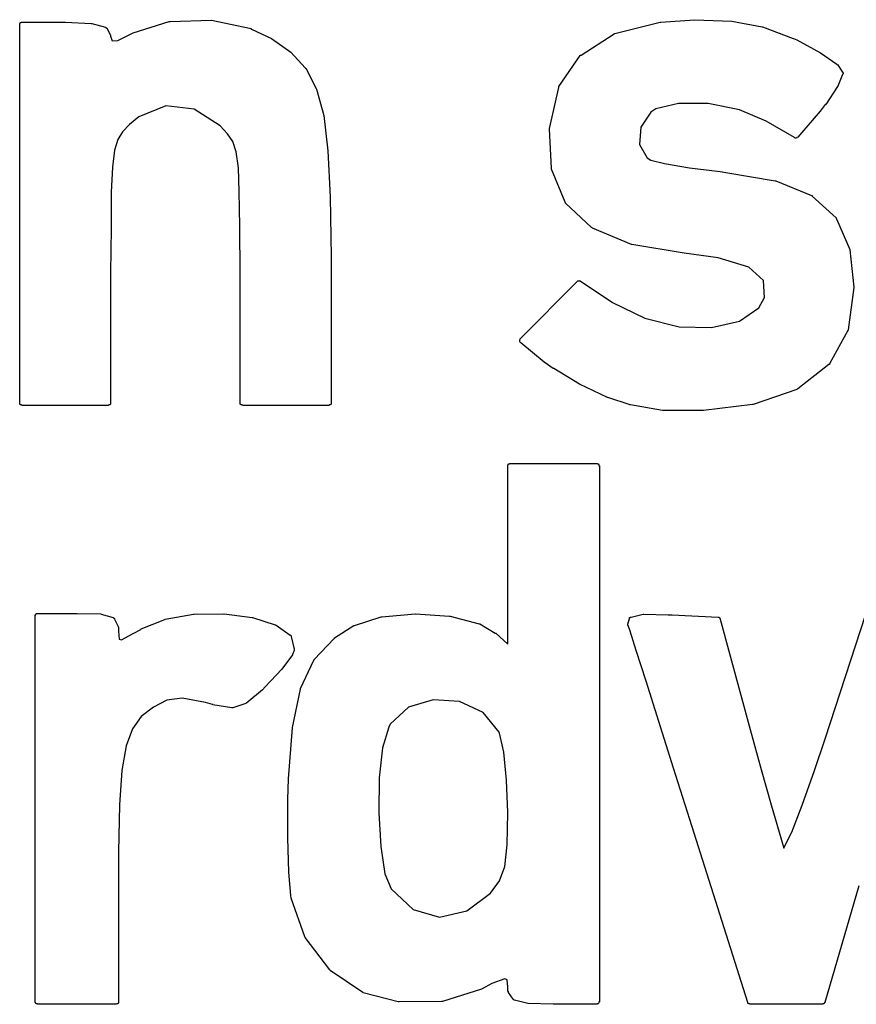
# Model space of a CAD drawing. Extents: x 85 to 363, y -189 to -115.
# Tile 29 of 38: x 316.4 to 318.18, y -184.99 to -182.9. Entities that reach past the tile are written whole.
import ezdxf

# ---------------------------------------------------------------- set-up
doc = ezdxf.new("R2010")
doc.units = 0
doc.header["$MEASUREMENT"] = 0
doc.layers.add('BLACK', color=7, linetype='CONTINUOUS')

msp = doc.modelspace()

# ---------------------------------------------------------------- linework, layer by layer
at = {"layer": 'Black'}
for p, q in [((316.408, -182.909), (316.409, -182.908)), ((316.409, -182.908), (316.409, -182.908)), ((316.409, -182.908), (316.41, -182.908)), ((316.41, -182.908), (316.502, -182.908)), ((316.502, -182.908), (316.502, -182.908)), ((316.502, -182.908), (316.502, -182.908)), ((316.502, -182.908), (316.557, -182.911)), ((316.646, -182.931), (316.722, -182.907)), ((316.722, -182.907), (316.723, -182.907)), ((316.723, -182.907), (316.724, -182.907)), ((316.724, -182.907), (316.811, -182.904)), ((316.811, -182.904), (316.812, -182.904)), ((316.812, -182.904), (316.812, -182.904)), ((316.812, -182.904), (316.896, -182.922)), ((317.668, -182.932), (317.764, -182.908)), ((317.764, -182.908), (317.765, -182.908)), ((317.765, -182.908), (317.837, -182.903)), ((317.765, -182.908), (317.765, -182.908)), ((317.837, -182.903), (317.837, -182.903)), ((317.837, -182.903), (317.837, -182.903)), ((317.837, -182.903), (317.916, -182.906)), ((317.916, -182.906), (317.916, -182.906)), ((317.916, -182.906), (317.916, -182.906)), ((317.916, -182.906), (317.98, -182.918)), ((316.405, -182.912), (316.405, -182.911)), ((316.405, -182.911), (316.405, -182.911)), ((316.405, -182.911), (316.406, -182.911)), ((316.405, -182.913), (316.405, -182.912)), ((316.405, -182.912), (316.405, -182.912)), ((316.405, -183.716), (316.405, -182.913)), ((316.405, -182.913), (316.405, -182.913)), ((316.405, -182.913), (316.405, -182.913)), ((316.406, -182.91), (316.407, -182.909)), ((316.406, -182.911), (316.406, -182.91)), ((316.406, -182.91), (316.406, -182.91)), ((316.406, -182.91), (316.406, -182.91)), ((316.407, -182.909), (316.407, -182.909)), ((316.407, -182.909), (316.408, -182.909)), ((316.408, -182.909), (316.408, -182.909)), ((316.408, -182.909), (316.408, -182.909)), ((316.557, -182.911), (316.557, -182.911)), ((316.557, -182.911), (316.558, -182.911)), ((316.558, -182.911), (316.587, -182.919)), ((316.587, -182.919), (316.587, -182.919)), ((316.587, -182.919), (316.587, -182.919)), ((316.587, -182.919), (316.588, -182.919)), ((316.588, -182.919), (316.588, -182.919)), ((316.588, -182.919), (316.588, -182.919)), ((316.588, -182.919), (316.588, -182.92)), ((316.588, -182.92), (316.589, -182.92)), ((316.589, -182.92), (316.589, -182.92)), ((316.589, -182.92), (316.589, -182.921)), ((316.589, -182.921), (316.59, -182.921)), ((316.59, -182.921), (316.598, -182.936)), ((316.896, -182.922), (316.896, -182.923)), ((316.896, -182.923), (316.897, -182.923)), ((316.897, -182.923), (316.939, -182.943)), ((317.98, -182.918), (317.98, -182.918)), ((317.98, -182.918), (317.981, -182.918)), ((317.981, -182.918), (318.046, -182.943)), ((316.598, -182.936), (316.598, -182.936)), ((316.598, -182.936), (316.598, -182.937)), ((316.598, -182.937), (316.598, -182.937)), ((316.598, -182.937), (316.598, -182.938)), ((316.598, -182.938), (316.598, -182.938)), ((316.598, -182.938), (316.601, -182.948)), ((316.601, -182.948), (316.613, -182.947)), ((316.613, -182.947), (316.646, -182.931)), ((316.646, -182.931), (316.646, -182.931)), ((316.646, -182.931), (316.646, -182.931)), ((316.939, -182.943), (316.939, -182.943)), ((316.939, -182.943), (316.939, -182.943)), ((316.939, -182.943), (316.98, -182.972)), ((317.596, -182.978), (317.666, -182.933)), ((317.666, -182.933), (317.667, -182.933)), ((317.667, -182.933), (317.668, -182.932)), ((318.046, -182.943), (318.046, -182.943)), ((318.046, -182.943), (318.047, -182.943)), ((318.047, -182.943), (318.054, -182.946)), ((318.054, -182.946), (318.054, -182.946)), ((318.054, -182.946), (318.054, -182.946)), ((318.054, -182.946), (318.104, -182.973)), ((316.98, -182.972), (316.98, -182.972)), ((316.98, -182.972), (316.98, -182.972)), ((316.98, -182.972), (317.011, -183.005)), ((317.549, -183.045), (317.594, -182.979)), ((317.594, -182.979), (317.595, -182.978)), ((317.594, -182.979), (317.594, -182.979)), ((317.594, -182.979), (317.594, -182.979)), ((317.595, -182.978), (317.596, -182.978)), ((317.596, -182.978), (317.596, -182.978)), ((317.596, -182.978), (317.596, -182.978)), ((318.104, -182.973), (318.104, -182.973)), ((318.104, -182.973), (318.104, -182.973)), ((318.104, -182.973), (318.139, -182.997)), ((317.011, -183.005), (317.011, -183.006)), ((317.011, -183.006), (317.012, -183.006)), ((317.012, -183.006), (317.034, -183.049)), ((318.139, -182.997), (318.139, -182.998)), ((318.139, -182.998), (318.14, -182.998)), ((318.14, -182.998), (318.151, -183.014)), ((318.151, -183.019), (318.141, -183.044)), ((318.151, -183.014), (318.151, -183.015)), ((318.151, -183.015), (318.152, -183.015)), ((318.152, -183.018), (318.151, -183.019)), ((318.152, -183.015), (318.152, -183.016)), ((318.152, -183.016), (318.152, -183.016)), ((318.152, -183.016), (318.152, -183.016)), ((318.152, -183.016), (318.152, -183.017)), ((318.152, -183.017), (318.152, -183.017)), ((318.152, -183.017), (318.152, -183.017)), ((318.152, -183.017), (318.152, -183.018)), ((317.034, -183.049), (317.034, -183.049)), ((317.034, -183.049), (317.035, -183.05)), ((317.035, -183.05), (317.05, -183.106)), ((317.529, -183.134), (317.549, -183.047)), ((317.549, -183.046), (317.549, -183.045)), ((317.549, -183.045), (317.549, -183.045)), ((317.549, -183.045), (317.549, -183.045)), ((317.549, -183.047), (317.549, -183.046)), ((317.549, -183.046), (317.549, -183.046)), ((317.549, -183.047), (317.549, -183.047)), ((318.14, -183.045), (318.115, -183.083)), ((318.141, -183.045), (318.14, -183.045)), ((318.141, -183.044), (318.141, -183.045)), ((316.715, -183.086), (316.658, -183.109)), ((316.775, -183.093), (316.715, -183.086)), ((316.83, -183.128), (316.775, -183.093)), ((317.755, -183.092), (317.744, -183.099)), ((317.803, -183.081), (317.755, -183.092)), ((317.866, -183.081), (317.803, -183.081)), ((317.932, -183.094), (317.866, -183.081)), ((317.989, -183.118), (317.932, -183.094)), ((318.114, -183.083), (318.103, -183.097)), ((318.115, -183.083), (318.114, -183.083)), ((318.114, -183.083), (318.114, -183.083)), ((316.658, -183.109), (316.638, -183.125)), ((317.05, -183.106), (317.05, -183.106)), ((317.05, -183.106), (317.05, -183.106)), ((317.05, -183.106), (317.059, -183.181)), ((317.744, -183.099), (317.723, -183.131)), ((318.103, -183.097), (318.056, -183.152)), ((318.103, -183.097), (318.103, -183.097)), ((318.103, -183.097), (318.103, -183.097)), ((316.638, -183.125), (316.623, -183.141)), ((316.846, -183.145), (316.83, -183.128)), ((317.529, -183.135), (317.529, -183.134)), ((317.529, -183.134), (317.529, -183.134)), ((317.533, -183.218), (317.529, -183.135)), ((317.723, -183.131), (317.72, -183.168)), ((318.049, -183.153), (317.989, -183.118)), ((316.613, -183.157), (316.606, -183.18)), ((316.623, -183.141), (316.613, -183.157)), ((316.857, -183.161), (316.846, -183.145)), ((318.05, -183.154), (318.049, -183.153)), ((318.051, -183.154), (318.05, -183.154)), ((318.053, -183.154), (318.051, -183.154)), ((318.054, -183.153), (318.053, -183.154)), ((318.053, -183.154), (318.053, -183.154)), ((318.056, -183.152), (318.054, -183.153)), ((318.056, -183.152), (318.056, -183.152)), ((316.606, -183.18), (316.602, -183.216)), ((316.864, -183.183), (316.857, -183.161)), ((317.72, -183.168), (317.736, -183.196)), ((316.869, -183.217), (316.864, -183.183)), ((317.059, -183.181), (317.059, -183.181)), ((317.059, -183.181), (317.059, -183.181)), ((317.059, -183.181), (317.064, -183.279)), ((317.736, -183.196), (317.744, -183.201)), ((317.744, -183.201), (317.773, -183.208)), ((316.602, -183.216), (316.599, -183.269)), ((316.871, -183.267), (316.869, -183.217)), ((317.533, -183.219), (317.533, -183.218)), ((317.533, -183.22), (317.533, -183.219)), ((317.562, -183.29), (317.533, -183.22)), ((317.773, -183.208), (317.826, -183.217)), ((317.826, -183.217), (317.891, -183.225)), ((317.891, -183.225), (317.903, -183.227)), ((317.903, -183.227), (317.903, -183.227)), ((317.903, -183.227), (317.903, -183.227)), ((317.903, -183.227), (318.008, -183.245)), ((318.008, -183.245), (318.009, -183.245)), ((318.009, -183.245), (318.009, -183.245)), ((318.009, -183.245), (318.085, -183.276)), ((316.599, -183.269), (316.599, -183.346)), ((316.872, -183.341), (316.871, -183.267)), ((317.064, -183.279), (317.064, -183.279)), ((317.064, -183.279), (317.064, -183.279)), ((317.064, -183.279), (317.066, -183.406)), ((318.085, -183.276), (318.085, -183.276)), ((318.085, -183.276), (318.085, -183.276)), ((318.085, -183.276), (318.086, -183.276)), ((318.086, -183.276), (318.086, -183.277)), ((318.086, -183.277), (318.086, -183.277)), ((318.086, -183.277), (318.086, -183.277)), ((318.086, -183.277), (318.137, -183.323)), ((317.562, -183.291), (317.562, -183.29)), ((317.562, -183.29), (317.562, -183.29)), ((317.563, -183.291), (317.562, -183.291)), ((317.563, -183.292), (317.563, -183.291)), ((317.618, -183.344), (317.563, -183.292)), ((317.563, -183.292), (317.563, -183.292)), ((317.563, -183.292), (317.563, -183.292)), ((318.137, -183.323), (318.137, -183.323)), ((318.137, -183.323), (318.137, -183.323)), ((318.137, -183.323), (318.137, -183.324)), ((318.137, -183.324), (318.138, -183.325)), ((318.138, -183.325), (318.138, -183.325)), ((318.138, -183.325), (318.138, -183.325)), ((318.138, -183.325), (318.166, -183.39)), ((316.599, -183.346), (316.598, -183.439)), ((316.873, -183.442), (316.872, -183.341)), ((317.619, -183.344), (317.618, -183.344)), ((317.618, -183.344), (317.618, -183.344)), ((317.618, -183.344), (317.618, -183.344)), ((317.62, -183.345), (317.619, -183.344)), ((317.703, -183.38), (317.62, -183.345)), ((317.62, -183.345), (317.62, -183.345)), ((317.62, -183.345), (317.62, -183.345)), ((317.704, -183.38), (317.703, -183.38)), ((317.703, -183.38), (317.703, -183.38)), ((317.815, -183.398), (317.704, -183.38)), ((317.066, -183.406), (317.066, -183.406)), ((317.066, -183.406), (317.066, -183.406)), ((317.066, -183.406), (317.066, -183.419)), ((317.887, -183.408), (317.815, -183.398)), ((317.815, -183.398), (317.815, -183.398)), ((317.815, -183.398), (317.815, -183.398)), ((317.952, -183.428), (317.887, -183.408)), ((318.166, -183.39), (318.166, -183.39)), ((318.166, -183.39), (318.166, -183.391)), ((318.166, -183.391), (318.175, -183.47)), ((317.066, -183.419), (317.066, -183.419)), ((317.066, -183.419), (317.066, -183.716)), ((317.983, -183.456), (317.952, -183.428)), ((316.598, -183.439), (316.598, -183.716)), ((316.873, -183.716), (316.873, -183.442)), ((317.467, -183.58), (317.588, -183.458)), ((317.588, -183.458), (317.589, -183.457)), ((317.589, -183.457), (317.589, -183.457)), ((317.589, -183.457), (317.589, -183.457)), ((317.589, -183.457), (317.59, -183.457)), ((317.59, -183.457), (317.59, -183.457)), ((317.59, -183.457), (317.591, -183.457)), ((317.591, -183.457), (317.591, -183.456)), ((317.591, -183.456), (317.592, -183.457)), ((317.591, -183.457), (317.591, -183.457)), ((317.592, -183.457), (317.593, -183.457)), ((317.593, -183.457), (317.593, -183.457)), ((317.593, -183.457), (317.593, -183.457)), ((317.593, -183.457), (317.594, -183.457)), ((317.594, -183.457), (317.594, -183.457)), ((317.594, -183.457), (317.663, -183.503)), ((317.985, -183.492), (317.983, -183.456)), ((318.175, -183.471), (318.163, -183.561)), ((318.175, -183.47), (318.175, -183.47)), ((318.175, -183.47), (318.175, -183.471)), ((317.973, -183.514), (317.985, -183.492)), ((317.663, -183.503), (317.731, -183.536)), ((317.932, -183.542), (317.973, -183.514)), ((317.731, -183.536), (317.804, -183.554)), ((317.804, -183.554), (317.873, -183.556)), ((317.873, -183.556), (317.932, -183.542)), ((318.162, -183.562), (318.123, -183.633)), ((318.163, -183.562), (318.162, -183.562)), ((318.163, -183.561), (318.163, -183.561)), ((318.163, -183.561), (318.163, -183.561)), ((318.163, -183.561), (318.163, -183.562)), ((318.163, -183.562), (318.163, -183.562)), ((318.163, -183.562), (318.163, -183.562)), ((317.466, -183.582), (317.466, -183.581)), ((317.466, -183.581), (317.467, -183.581)), ((317.466, -183.583), (317.466, -183.582)), ((317.466, -183.582), (317.466, -183.582)), ((317.466, -183.582), (317.466, -183.582)), ((317.466, -183.584), (317.466, -183.583)), ((317.466, -183.583), (317.466, -183.583)), ((317.466, -183.583), (317.466, -183.583)), ((317.466, -183.585), (317.466, -183.584)), ((317.466, -183.586), (317.466, -183.585)), ((317.466, -183.585), (317.466, -183.585)), ((317.466, -183.585), (317.466, -183.585)), ((317.467, -183.587), (317.466, -183.586)), ((317.466, -183.586), (317.466, -183.586)), ((317.467, -183.581), (317.467, -183.58)), ((317.468, -183.588), (317.467, -183.587)), ((317.467, -183.587), (317.467, -183.587)), ((317.467, -183.587), (317.467, -183.587)), ((317.518, -183.629), (317.468, -183.588)), ((317.537, -183.643), (317.518, -183.629)), ((317.518, -183.629), (317.518, -183.629)), ((317.518, -183.629), (317.518, -183.629)), ((318.122, -183.634), (318.056, -183.686)), ((318.123, -183.634), (318.122, -183.634)), ((318.122, -183.634), (318.122, -183.634)), ((318.122, -183.634), (318.122, -183.634)), ((318.123, -183.633), (318.123, -183.633)), ((318.123, -183.633), (318.123, -183.633)), ((318.123, -183.633), (318.123, -183.634)), ((317.538, -183.643), (317.537, -183.643)), ((317.593, -183.676), (317.538, -183.643)), ((317.538, -183.643), (317.538, -183.643)), ((317.652, -183.704), (317.593, -183.676)), ((317.593, -183.676), (317.593, -183.676)), ((317.593, -183.676), (317.593, -183.676)), ((318.054, -183.687), (317.961, -183.719)), ((318.055, -183.686), (318.054, -183.687)), ((318.056, -183.686), (318.055, -183.686)), ((316.405, -183.717), (316.405, -183.716)), ((316.405, -183.716), (316.405, -183.716)), ((316.405, -183.716), (316.405, -183.716)), ((316.405, -183.718), (316.405, -183.717)), ((316.405, -183.717), (316.405, -183.717)), ((316.406, -183.718), (316.405, -183.718)), ((316.405, -183.718), (316.405, -183.718)), ((316.406, -183.719), (316.406, -183.718)), ((316.407, -183.72), (316.406, -183.719)), ((316.406, -183.719), (316.406, -183.719)), ((316.406, -183.719), (316.406, -183.719)), ((316.408, -183.72), (316.407, -183.72)), ((316.407, -183.72), (316.407, -183.72)), ((316.409, -183.72), (316.408, -183.72)), ((316.408, -183.72), (316.408, -183.72)), ((316.408, -183.72), (316.408, -183.72)), ((316.41, -183.721), (316.409, -183.72)), ((316.409, -183.72), (316.409, -183.72)), ((316.593, -183.721), (316.41, -183.721)), ((316.594, -183.72), (316.593, -183.721)), ((316.595, -183.72), (316.594, -183.72)), ((316.594, -183.72), (316.594, -183.72)), ((316.596, -183.72), (316.595, -183.72)), ((316.595, -183.72), (316.595, -183.72)), ((316.597, -183.719), (316.596, -183.72)), ((316.596, -183.72), (316.596, -183.72)), ((316.596, -183.72), (316.596, -183.72)), ((316.598, -183.718), (316.597, -183.719)), ((316.597, -183.719), (316.597, -183.719)), ((316.597, -183.719), (316.597, -183.719)), ((316.598, -183.716), (316.598, -183.716)), ((316.598, -183.716), (316.598, -183.716)), ((316.598, -183.716), (316.598, -183.717)), ((316.598, -183.717), (316.598, -183.717)), ((316.598, -183.717), (316.598, -183.718)), ((316.598, -183.718), (316.598, -183.718)), ((316.598, -183.718), (316.598, -183.718)), ((316.873, -183.717), (316.873, -183.716)), ((316.873, -183.716), (316.873, -183.716)), ((316.873, -183.716), (316.873, -183.716)), ((316.873, -183.718), (316.873, -183.717)), ((316.873, -183.717), (316.873, -183.717)), ((316.874, -183.719), (316.873, -183.718)), ((316.873, -183.718), (316.873, -183.718)), ((316.873, -183.718), (316.873, -183.718)), ((316.875, -183.72), (316.874, -183.719)), ((316.874, -183.719), (316.874, -183.719)), ((316.874, -183.719), (316.874, -183.719)), ((316.876, -183.72), (316.875, -183.72)), ((316.875, -183.72), (316.875, -183.72)), ((316.875, -183.72), (316.875, -183.72)), ((316.877, -183.72), (316.876, -183.72)), ((316.876, -183.72), (316.876, -183.72)), ((316.878, -183.721), (316.877, -183.72)), ((316.877, -183.72), (316.877, -183.72)), ((317.061, -183.721), (316.878, -183.721)), ((317.062, -183.72), (317.061, -183.721)), ((317.063, -183.72), (317.062, -183.72)), ((317.062, -183.72), (317.062, -183.72)), ((317.064, -183.72), (317.063, -183.72)), ((317.063, -183.72), (317.063, -183.72)), ((317.063, -183.72), (317.063, -183.72)), ((317.065, -183.719), (317.064, -183.72)), ((317.064, -183.72), (317.064, -183.72)), ((317.066, -183.718), (317.065, -183.718)), ((317.065, -183.718), (317.065, -183.719)), ((317.065, -183.719), (317.065, -183.719)), ((317.065, -183.719), (317.065, -183.719)), ((317.066, -183.716), (317.066, -183.716)), ((317.066, -183.716), (317.066, -183.716)), ((317.066, -183.716), (317.066, -183.717)), ((317.066, -183.717), (317.066, -183.717)), ((317.066, -183.717), (317.066, -183.718)), ((317.066, -183.718), (317.066, -183.718)), ((317.653, -183.704), (317.652, -183.704)), ((317.7, -183.72), (317.653, -183.704)), ((317.653, -183.704), (317.653, -183.704)), ((317.701, -183.72), (317.7, -183.72)), ((317.7, -183.72), (317.7, -183.72)), ((317.769, -183.732), (317.701, -183.72)), ((317.96, -183.719), (317.856, -183.732)), ((317.961, -183.719), (317.96, -183.719)), ((317.96, -183.719), (317.96, -183.719)), ((317.77, -183.732), (317.769, -183.732)), ((317.855, -183.732), (317.77, -183.732)), ((317.77, -183.732), (317.77, -183.732)), ((317.856, -183.732), (317.855, -183.732)), ((317.855, -183.732), (317.855, -183.732)), ((317.441, -183.847), (317.442, -183.846)), ((317.441, -183.848), (317.441, -183.847)), ((317.441, -183.847), (317.441, -183.847)), ((317.441, -183.847), (317.441, -183.847)), ((317.441, -183.849), (317.441, -183.848)), ((317.441, -183.848), (317.441, -183.848)), ((317.442, -183.846), (317.442, -183.845)), ((317.442, -183.845), (317.443, -183.845)), ((317.442, -183.846), (317.442, -183.846)), ((317.442, -183.846), (317.442, -183.846)), ((317.443, -183.845), (317.443, -183.845)), ((317.443, -183.845), (317.444, -183.845)), ((317.444, -183.845), (317.444, -183.844)), ((317.444, -183.844), (317.445, -183.844)), ((317.444, -183.845), (317.444, -183.845)), ((317.445, -183.844), (317.445, -183.844)), ((317.445, -183.844), (317.446, -183.844)), ((317.446, -183.844), (317.63, -183.844)), ((317.63, -183.844), (317.63, -183.844)), ((317.63, -183.844), (317.631, -183.844)), ((317.63, -183.844), (317.63, -183.844)), ((317.631, -183.844), (317.631, -183.845)), ((317.631, -183.845), (317.632, -183.845)), ((317.632, -183.845), (317.632, -183.845)), ((317.632, -183.845), (317.632, -183.845)), ((317.632, -183.845), (317.633, -183.845)), ((317.633, -183.845), (317.633, -183.846)), ((317.633, -183.846), (317.633, -183.846)), ((317.633, -183.846), (317.634, -183.846)), ((317.634, -183.846), (317.634, -183.847)), ((317.634, -183.847), (317.634, -183.847)), ((317.634, -183.847), (317.634, -183.847)), ((317.634, -183.847), (317.634, -183.848)), ((317.634, -183.848), (317.634, -183.848)), ((317.634, -183.848), (317.634, -183.849)), ((317.441, -184.227), (317.441, -183.849)), ((317.441, -183.849), (317.441, -183.849)), ((317.634, -183.849), (317.635, -183.849)), ((317.635, -183.849), (317.635, -184.986)), ((316.438, -184.166), (316.438, -184.165)), ((316.438, -184.165), (316.438, -184.165)), ((316.438, -184.165), (316.439, -184.165)), ((316.438, -184.167), (316.438, -184.166)), ((316.438, -184.166), (316.438, -184.166)), ((316.438, -184.986), (316.438, -184.167)), ((316.439, -184.164), (316.439, -184.163)), ((316.439, -184.163), (316.44, -184.163)), ((316.439, -184.165), (316.439, -184.164)), ((316.439, -184.164), (316.439, -184.164)), ((316.44, -184.163), (316.441, -184.162)), ((316.44, -184.163), (316.44, -184.163)), ((316.44, -184.163), (316.44, -184.163)), ((316.441, -184.162), (316.441, -184.162)), ((316.441, -184.162), (316.441, -184.162)), ((316.441, -184.162), (316.442, -184.162)), ((316.442, -184.162), (316.442, -184.162)), ((316.442, -184.162), (316.443, -184.162)), ((316.443, -184.162), (316.443, -184.162)), ((316.443, -184.162), (316.527, -184.162)), ((316.527, -184.162), (316.527, -184.162)), ((316.527, -184.162), (316.577, -184.163)), ((316.527, -184.162), (316.527, -184.162)), ((316.577, -184.163), (316.578, -184.164)), ((316.578, -184.164), (316.578, -184.164)), ((316.578, -184.164), (316.603, -184.171)), ((316.603, -184.171), (316.603, -184.171)), ((316.603, -184.171), (316.604, -184.171)), ((316.604, -184.171), (316.604, -184.172)), ((316.604, -184.172), (316.605, -184.172)), ((316.605, -184.172), (316.605, -184.172)), ((316.605, -184.172), (316.605, -184.172)), ((316.605, -184.172), (316.606, -184.173)), ((316.606, -184.173), (316.606, -184.173)), ((316.606, -184.173), (316.606, -184.174)), ((316.606, -184.174), (316.606, -184.174)), ((316.606, -184.174), (316.614, -184.19)), ((316.663, -184.195), (316.713, -184.175)), ((316.713, -184.175), (316.714, -184.174)), ((316.714, -184.174), (316.774, -184.164)), ((316.714, -184.174), (316.714, -184.174)), ((316.774, -184.164), (316.775, -184.164)), ((316.775, -184.164), (316.838, -184.163)), ((316.775, -184.164), (316.775, -184.164)), ((316.838, -184.163), (316.839, -184.163)), ((316.839, -184.163), (316.839, -184.163)), ((316.839, -184.163), (316.898, -184.171)), ((316.898, -184.171), (316.899, -184.171)), ((316.899, -184.171), (316.899, -184.171)), ((316.899, -184.171), (316.947, -184.186)), ((317.115, -184.188), (317.172, -184.169)), ((317.172, -184.169), (317.172, -184.169)), ((317.172, -184.169), (317.173, -184.169)), ((317.173, -184.169), (317.244, -184.163)), ((317.244, -184.163), (317.244, -184.163)), ((317.244, -184.163), (317.245, -184.163)), ((317.245, -184.163), (317.317, -184.168)), ((317.317, -184.168), (317.318, -184.168)), ((317.318, -184.168), (317.318, -184.168)), ((317.318, -184.168), (317.38, -184.184)), ((317.695, -184.185), (317.699, -184.173)), ((317.699, -184.172), (317.699, -184.171)), ((317.699, -184.171), (317.7, -184.171)), ((317.699, -184.173), (317.699, -184.172)), ((317.699, -184.172), (317.699, -184.172)), ((317.699, -184.173), (317.699, -184.173)), ((317.699, -184.173), (317.699, -184.173)), ((317.7, -184.171), (317.701, -184.17)), ((317.7, -184.171), (317.7, -184.171)), ((317.701, -184.17), (317.701, -184.17)), ((317.701, -184.17), (317.701, -184.17)), ((317.701, -184.17), (317.701, -184.17)), ((317.701, -184.17), (317.702, -184.17)), ((317.702, -184.17), (317.728, -184.164)), ((317.702, -184.17), (317.702, -184.17)), ((317.702, -184.17), (317.702, -184.17)), ((317.728, -184.164), (317.728, -184.164)), ((317.728, -184.164), (317.729, -184.164)), ((317.729, -184.164), (317.781, -184.165)), ((317.781, -184.165), (317.781, -184.165)), ((317.781, -184.165), (317.781, -184.165)), ((317.781, -184.165), (317.789, -184.165)), ((317.789, -184.165), (317.789, -184.165)), ((317.789, -184.165), (317.789, -184.165)), ((317.789, -184.165), (317.887, -184.17)), ((317.887, -184.17), (317.887, -184.17)), ((317.887, -184.17), (317.888, -184.17)), ((317.888, -184.17), (317.888, -184.17)), ((317.888, -184.17), (317.888, -184.17)), ((317.888, -184.17), (317.889, -184.171)), ((317.889, -184.171), (317.889, -184.171)), ((317.889, -184.171), (317.889, -184.171)), ((317.889, -184.171), (317.89, -184.171)), ((317.89, -184.171), (317.89, -184.172)), ((317.89, -184.172), (317.89, -184.172)), ((317.89, -184.172), (317.891, -184.173)), ((317.891, -184.173), (317.891, -184.173)), ((317.891, -184.173), (317.891, -184.173)), ((317.891, -184.173), (317.891, -184.174)), ((317.891, -184.174), (317.955, -184.408)), ((318.114, -184.428), (318.2, -184.164)), ((316.614, -184.19), (316.614, -184.19)), ((316.614, -184.19), (316.614, -184.191)), ((316.614, -184.191), (316.615, -184.191)), ((316.615, -184.191), (316.615, -184.192)), ((316.615, -184.192), (316.615, -184.192)), ((316.615, -184.192), (316.615, -184.192)), ((316.615, -184.192), (316.615, -184.2)), ((316.615, -184.2), (316.616, -184.217)), ((316.646, -184.205), (316.662, -184.196)), ((316.662, -184.196), (316.663, -184.195)), ((316.662, -184.196), (316.662, -184.196)), ((316.947, -184.186), (316.948, -184.186)), ((316.948, -184.186), (316.949, -184.187)), ((316.949, -184.187), (316.979, -184.208)), ((317.073, -184.214), (317.114, -184.188)), ((317.114, -184.188), (317.114, -184.188)), ((317.114, -184.188), (317.115, -184.188)), ((317.38, -184.184), (317.381, -184.184)), ((317.381, -184.184), (317.381, -184.184)), ((317.381, -184.184), (317.414, -184.204)), ((317.695, -184.186), (317.695, -184.185)), ((317.695, -184.187), (317.695, -184.186)), ((317.695, -184.188), (317.695, -184.187)), ((317.695, -184.187), (317.695, -184.187)), ((317.695, -184.187), (317.695, -184.187)), ((317.696, -184.188), (317.695, -184.188)), ((317.7, -184.2), (317.696, -184.188)), ((317.713, -184.241), (317.7, -184.2)), ((317.7, -184.2), (317.7, -184.2)), ((316.616, -184.217), (316.621, -184.218)), ((316.621, -184.218), (316.646, -184.205)), ((316.979, -184.208), (316.979, -184.208)), ((316.979, -184.208), (316.98, -184.208)), ((316.98, -184.208), (316.98, -184.209)), ((316.98, -184.209), (316.981, -184.21)), ((316.981, -184.21), (316.981, -184.21)), ((316.981, -184.21), (316.981, -184.21)), ((316.981, -184.21), (316.981, -184.21)), ((316.981, -184.21), (316.981, -184.211)), ((316.981, -184.211), (316.981, -184.211)), ((316.981, -184.211), (316.981, -184.211)), ((316.981, -184.211), (316.987, -184.238)), ((317.03, -184.26), (317.072, -184.215)), ((317.072, -184.215), (317.073, -184.215)), ((317.073, -184.215), (317.073, -184.214)), ((317.414, -184.204), (317.415, -184.204)), ((317.415, -184.204), (317.415, -184.204)), ((317.415, -184.204), (317.441, -184.227)), ((316.987, -184.241), (316.984, -184.249)), ((316.987, -184.238), (316.987, -184.239)), ((316.987, -184.239), (316.988, -184.24)), ((316.988, -184.24), (316.987, -184.241)), ((316.987, -184.241), (316.987, -184.241)), ((316.988, -184.24), (316.988, -184.24)), ((316.988, -184.24), (316.988, -184.24)), ((317.734, -184.306), (317.713, -184.241)), ((316.984, -184.25), (316.961, -184.28)), ((316.984, -184.249), (316.984, -184.249)), ((316.984, -184.249), (316.984, -184.25)), ((317.001, -184.321), (317.029, -184.261)), ((317.029, -184.261), (317.03, -184.261)), ((317.03, -184.261), (317.03, -184.26)), ((316.961, -184.28), (316.926, -184.318)), ((316.961, -184.28), (316.961, -184.28)), ((316.961, -184.28), (316.961, -184.28)), ((317.761, -184.391), (317.734, -184.306)), ((316.92, -184.324), (316.887, -184.352)), ((316.926, -184.318), (316.92, -184.324)), ((316.92, -184.324), (316.92, -184.324)), ((316.92, -184.324), (316.92, -184.324)), ((316.926, -184.318), (316.926, -184.318)), ((316.926, -184.318), (316.926, -184.318)), ((316.984, -184.404), (317.001, -184.323)), ((317.001, -184.322), (317.001, -184.321)), ((317.001, -184.323), (317.001, -184.322)), ((316.717, -184.346), (316.689, -184.361)), ((316.75, -184.342), (316.717, -184.346)), ((316.799, -184.351), (316.75, -184.342)), ((317.282, -184.345), (317.23, -184.361)), ((317.338, -184.349), (317.282, -184.345)), ((317.388, -184.372), (317.338, -184.349)), ((316.689, -184.361), (316.663, -184.381)), ((316.814, -184.355), (316.799, -184.351)), ((316.815, -184.355), (316.814, -184.355)), ((316.815, -184.356), (316.815, -184.355)), ((316.855, -184.362), (316.815, -184.356)), ((316.856, -184.362), (316.855, -184.362)), ((316.855, -184.362), (316.855, -184.362)), ((316.855, -184.362), (316.855, -184.362)), ((316.857, -184.362), (316.856, -184.362)), ((316.856, -184.362), (316.856, -184.362)), ((316.885, -184.353), (316.857, -184.362)), ((316.857, -184.362), (316.857, -184.362)), ((316.886, -184.352), (316.885, -184.353)), ((316.885, -184.353), (316.885, -184.353)), ((316.885, -184.353), (316.885, -184.353)), ((316.887, -184.352), (316.886, -184.352)), ((316.887, -184.352), (316.887, -184.352)), ((316.887, -184.352), (316.887, -184.352)), ((317.23, -184.361), (317.191, -184.397)), ((316.663, -184.381), (316.644, -184.407)), ((317.422, -184.414), (317.388, -184.372)), ((317.792, -184.49), (317.761, -184.391)), ((317.761, -184.391), (317.761, -184.391)), ((316.644, -184.407), (316.631, -184.443)), ((316.975, -184.513), (316.984, -184.405)), ((316.984, -184.405), (316.984, -184.404)), ((316.984, -184.404), (316.984, -184.404)), ((317.188, -184.403), (317.175, -184.447)), ((317.191, -184.397), (317.188, -184.403)), ((317.955, -184.408), (317.978, -184.493)), ((317.423, -184.416), (317.422, -184.414)), ((317.432, -184.456), (317.423, -184.416)), ((318.091, -184.495), (318.114, -184.428)), ((318.114, -184.428), (318.114, -184.428)), ((316.631, -184.443), (316.622, -184.495)), ((317.175, -184.447), (317.168, -184.511)), ((317.438, -184.516), (317.432, -184.456)), ((316.622, -184.495), (316.617, -184.568)), ((317.827, -184.599), (317.792, -184.49)), ((317.978, -184.493), (317.978, -184.493)), ((317.978, -184.493), (317.999, -184.568)), ((318.065, -184.569), (318.091, -184.495)), ((316.974, -184.557), (316.975, -184.513)), ((316.975, -184.513), (316.975, -184.513)), ((316.975, -184.513), (316.975, -184.513)), ((317.168, -184.511), (317.167, -184.585)), ((317.441, -184.584), (317.438, -184.516)), ((316.974, -184.585), (316.974, -184.557)), ((316.974, -184.557), (316.974, -184.557)), ((316.974, -184.557), (316.974, -184.557)), ((316.617, -184.568), (316.615, -184.668)), ((317.999, -184.568), (318.016, -184.626)), ((318.043, -184.626), (318.065, -184.569)), ((316.974, -184.639), (316.974, -184.585)), ((316.974, -184.585), (316.974, -184.585)), ((317.167, -184.585), (317.171, -184.656)), ((317.439, -184.653), (317.441, -184.584)), ((317.95, -184.987), (317.827, -184.599)), ((317.827, -184.599), (317.827, -184.599)), ((316.976, -184.71), (316.974, -184.639)), ((316.974, -184.639), (316.974, -184.639)), ((316.974, -184.639), (316.974, -184.639)), ((318.016, -184.626), (318.026, -184.66)), ((318.027, -184.658), (318.043, -184.626)), ((317.171, -184.656), (317.18, -184.714)), ((317.434, -184.699), (317.439, -184.653)), ((318.026, -184.66), (318.027, -184.658)), ((316.615, -184.668), (316.615, -184.728)), ((317.423, -184.729), (317.434, -184.699)), ((316.976, -184.711), (316.976, -184.71)), ((316.976, -184.71), (316.976, -184.71)), ((316.98, -184.76), (316.976, -184.711)), ((317.18, -184.714), (317.193, -184.746)), ((316.615, -184.728), (316.615, -184.986)), ((317.193, -184.746), (317.24, -184.79)), ((317.404, -184.755), (317.423, -184.729)), ((318.185, -184.74), (318.113, -184.987)), ((316.98, -184.761), (316.98, -184.76)), ((316.98, -184.76), (316.98, -184.76)), ((316.981, -184.765), (316.98, -184.761)), ((316.981, -184.766), (316.981, -184.765)), ((317.01, -184.848), (316.981, -184.766)), ((316.981, -184.766), (316.981, -184.766)), ((317.354, -184.793), (317.404, -184.755)), ((317.24, -184.79), (317.296, -184.806)), ((317.296, -184.806), (317.354, -184.793)), ((317.011, -184.849), (317.01, -184.848)), ((317.01, -184.848), (317.01, -184.848)), ((317.063, -184.918), (317.011, -184.849)), ((317.064, -184.919), (317.063, -184.918)), ((317.133, -184.966), (317.064, -184.919)), ((317.064, -184.919), (317.064, -184.919)), ((317.407, -184.947), (317.386, -184.958)), ((317.434, -184.937), (317.407, -184.947)), ((317.439, -184.939), (317.434, -184.937)), ((317.441, -184.954), (317.439, -184.939)), ((317.441, -184.964), (317.441, -184.954)), ((317.441, -184.954), (317.441, -184.954)), ((317.134, -184.967), (317.133, -184.966)), ((317.208, -184.986), (317.134, -184.967)), ((317.134, -184.967), (317.134, -184.967)), ((317.385, -184.959), (317.302, -184.985)), ((317.386, -184.958), (317.385, -184.959)), ((317.386, -184.958), (317.386, -184.958)), ((317.442, -184.964), (317.441, -184.964)), ((317.442, -184.965), (317.442, -184.964)), ((317.442, -184.966), (317.442, -184.965)), ((317.442, -184.965), (317.442, -184.965)), ((317.452, -184.98), (317.442, -184.966)), ((317.442, -184.966), (317.442, -184.966)), ((317.442, -184.966), (317.442, -184.966)), ((316.438, -184.987), (316.438, -184.986)), ((316.438, -184.986), (316.438, -184.986)), ((316.438, -184.986), (316.438, -184.986)), ((316.439, -184.988), (316.438, -184.987)), ((316.438, -184.987), (316.438, -184.987)), ((316.439, -184.989), (316.439, -184.988)), ((316.439, -184.988), (316.439, -184.988)), ((316.439, -184.988), (316.439, -184.988)), ((316.44, -184.989), (316.439, -184.989)), ((316.44, -184.99), (316.44, -184.989)), ((316.44, -184.989), (316.44, -184.989)), ((316.441, -184.99), (316.44, -184.99)), ((316.442, -184.99), (316.441, -184.99)), ((316.441, -184.99), (316.441, -184.99)), ((316.441, -184.99), (316.441, -184.99)), ((316.443, -184.99), (316.442, -184.99)), ((316.442, -184.99), (316.442, -184.99)), ((316.443, -184.991), (316.443, -184.99)), ((316.61, -184.991), (316.443, -184.991)), ((316.611, -184.99), (316.61, -184.991)), ((316.612, -184.99), (316.611, -184.99)), ((316.611, -184.99), (316.611, -184.99)), ((316.611, -184.99), (316.611, -184.99)), ((316.613, -184.99), (316.612, -184.99)), ((316.612, -184.99), (316.612, -184.99)), ((316.614, -184.989), (316.613, -184.989)), ((316.613, -184.989), (316.613, -184.99)), ((316.613, -184.99), (316.613, -184.99)), ((316.615, -184.988), (316.614, -184.988)), ((316.614, -184.988), (316.614, -184.988)), ((316.614, -184.988), (316.614, -184.989)), ((316.614, -184.989), (316.614, -184.989)), ((316.615, -184.986), (316.615, -184.986)), ((316.615, -184.986), (316.615, -184.986)), ((316.615, -184.986), (316.615, -184.987)), ((316.615, -184.987), (316.615, -184.987)), ((316.615, -184.987), (316.615, -184.988)), ((317.209, -184.986), (317.208, -184.986)), ((317.21, -184.986), (317.209, -184.986)), ((317.3, -184.985), (317.21, -184.986)), ((317.301, -184.985), (317.3, -184.985)), ((317.302, -184.985), (317.301, -184.985)), ((317.453, -184.981), (317.452, -184.98)), ((317.452, -184.98), (317.452, -184.98)), ((317.452, -184.98), (317.452, -184.98)), ((317.454, -184.982), (317.453, -184.981)), ((317.455, -184.982), (317.454, -184.982)), ((317.454, -184.982), (317.454, -184.982)), ((317.454, -184.982), (317.454, -184.982)), ((317.454, -184.982), (317.454, -184.982)), ((317.483, -184.989), (317.455, -184.982)), ((317.455, -184.982), (317.455, -184.982)), ((317.455, -184.982), (317.455, -184.982)), ((317.484, -184.989), (317.483, -184.989)), ((317.537, -184.991), (317.484, -184.989)), ((317.484, -184.989), (317.484, -184.989)), ((317.538, -184.991), (317.537, -184.991)), ((317.63, -184.991), (317.538, -184.991)), ((317.538, -184.991), (317.538, -184.991)), ((317.631, -184.99), (317.63, -184.99)), ((317.63, -184.99), (317.63, -184.99)), ((317.63, -184.99), (317.63, -184.991)), ((317.632, -184.99), (317.631, -184.99)), ((317.631, -184.99), (317.631, -184.99)), ((317.633, -184.989), (317.632, -184.99)), ((317.632, -184.99), (317.632, -184.99)), ((317.632, -184.99), (317.632, -184.99)), ((317.634, -184.988), (317.633, -184.989)), ((317.633, -184.989), (317.633, -184.989)), ((317.633, -184.989), (317.633, -184.989)), ((317.635, -184.986), (317.634, -184.986)), ((317.634, -184.986), (317.634, -184.986)), ((317.634, -184.986), (317.634, -184.987)), ((317.634, -184.987), (317.634, -184.987)), ((317.634, -184.987), (317.634, -184.988)), ((317.634, -184.988), (317.634, -184.988)), ((317.634, -184.988), (317.634, -184.988)), ((317.95, -184.988), (317.95, -184.987)), ((317.95, -184.989), (317.95, -184.988)), ((317.95, -184.988), (317.95, -184.988)), ((317.95, -184.988), (317.95, -184.988)), ((317.951, -184.989), (317.95, -184.989)), ((317.951, -184.99), (317.951, -184.989)), ((317.951, -184.989), (317.951, -184.989)), ((317.952, -184.99), (317.951, -184.99)), ((317.953, -184.99), (317.952, -184.99)), ((317.952, -184.99), (317.952, -184.99)), ((317.954, -184.99), (317.953, -184.99)), ((317.953, -184.99), (317.953, -184.99)), ((317.953, -184.99), (317.953, -184.99)), ((317.954, -184.991), (317.954, -184.99)), ((318.108, -184.991), (317.954, -184.991)), ((318.109, -184.99), (318.108, -184.991)), ((318.11, -184.99), (318.109, -184.99)), ((318.109, -184.99), (318.109, -184.99)), ((318.111, -184.99), (318.11, -184.99)), ((318.11, -184.99), (318.11, -184.99)), ((318.11, -184.99), (318.11, -184.99)), ((318.112, -184.989), (318.111, -184.989)), ((318.111, -184.989), (318.111, -184.989)), ((318.111, -184.989), (318.111, -184.99)), ((318.113, -184.988), (318.112, -184.988)), ((318.112, -184.988), (318.112, -184.988)), ((318.112, -184.988), (318.112, -184.989)), ((318.113, -184.987), (318.113, -184.987)), ((318.113, -184.987), (318.113, -184.988))]:
    msp.add_line(p, q, dxfattribs=at)

doc.saveas('drawing.dxf')
